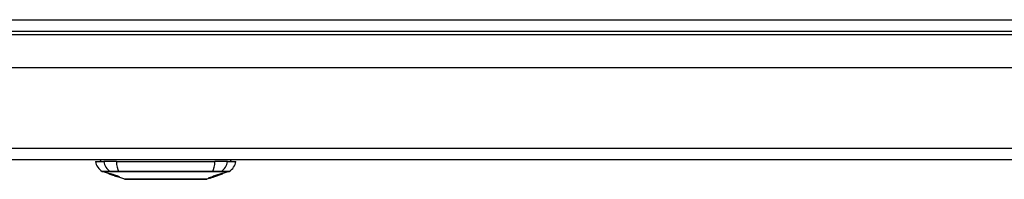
# Model space of a CAD drawing. Header units: inches. Extents: x 27 to 687, y 75 to 319.
# Tile 10 of 239: x 58.45 to 67.01, y 75.01 to 76.4. Entities that reach past the tile are written whole.
import ezdxf

# ---------------------------------------------------------------- set-up
doc = ezdxf.new("R2010")
doc.units = ezdxf.units.IN
doc.header["$MEASUREMENT"] = 0
doc.layers.add('Visible Edges(ANSI)', color=7, linetype='Continuous', lineweight=25)
doc.layers.add('Visible Tangent Edges(ANSI)', color=7, linetype='Continuous', lineweight=25)

msp = doc.modelspace()

# ---------------------------------------------------------------- linework, layer by layer
at = {"layer": 'Visible Edges(ANSI)'}
for p, q in [((26.8166, 76.3012), (92.6186, 76.3012)), ((67.6751, 75.9817), (51.7601, 75.9817)), ((92.5201, 75.1817), (26.9151, 75.1817)), ((59.1074, 75.166), (59.1801, 75.166)), ((59.2889, 75.166), (59.1801, 75.166)), ((59.2889, 75.166), (60.1463, 75.166)), ((60.2551, 75.166), (60.1463, 75.166)), ((60.2551, 75.166), (60.3278, 75.166)), ((59.2291, 75.0574), (59.1672, 75.079)), ((59.2291, 75.0574), (59.2369, 75.0547)), ((59.2295, 75.058), (59.2295, 75.0588)), ((59.2369, 75.0547), (59.2373, 75.0545)), ((59.2724, 75.0422), (59.2373, 75.0545)), ((59.2427, 75.0559), (59.2427, 75.0573)), ((59.25, 75.0517), (59.25, 75.0521)), ((60.1467, 75.0366), (60.213, 75.0598)), ((60.1838, 75.0555), (60.1838, 75.0513)), ((60.1873, 75.0525), (60.1873, 75.0566)), ((60.1923, 75.053), (60.1923, 75.0537)), ((60.2141, 75.0603), (60.213, 75.06)), ((60.213, 75.0598), (60.213, 75.06)), ((60.2136, 75.0614), (60.2136, 75.0651)), ((60.2679, 75.079), (60.2141, 75.0602)), ((60.2141, 75.0652), (60.2141, 75.0608)), ((60.2141, 75.0604), (60.2141, 75.0602)), ((59.2667, 75.0495), (59.2667, 75.0501)), ((59.2728, 75.0421), (59.2826, 75.0387)), ((59.3608, 75.0113), (59.2826, 75.0387)), ((59.2898, 75.0374), (59.2898, 75.0382)), ((59.3034, 75.0362), (59.3034, 75.0375)), ((60.0988, 75.0199), (60.0744, 75.0113)), ((60.0988, 75.0199), (60.0988, 75.0199)), ((60.1086, 75.0233), (60.1011, 75.0207)), ((60.1011, 75.0207), (60.1011, 75.0212)), ((60.1467, 75.0366), (60.1054, 75.0222)), ((60.1066, 75.0227), (60.1066, 75.0233)), ((60.1186, 75.0272), (60.1186, 75.0275)), ((60.1186, 75.0268), (60.1186, 75.0272)), ((60.1253, 75.0308), (60.1253, 75.0316)), ((60.1261, 75.0298), (60.1261, 75.0301)), ((60.1261, 75.0298), (60.1261, 75.0295)), ((60.1266, 75.032), (60.1266, 75.0378)), ((60.1294, 75.0329), (60.1294, 75.0386)), ((60.1381, 75.0338), (60.1381, 75.034)), ((60.1451, 75.0361), (60.1451, 75.0362)), ((60.1538, 75.0406), (60.1455, 75.0377)), ((60.1455, 75.0377), (60.1455, 75.0379)), ((60.148, 75.0372), (60.148, 75.0376)), ((60.1502, 75.0384), (60.1502, 75.0391)), ((60.1533, 75.046), (60.1533, 75.0409)), ((60.1571, 75.0422), (60.1571, 75.0471)), ((60.1722, 75.0458), (60.1722, 75.0464))]:
    msp.add_line(p, q, dxfattribs=at)
at = {"layer": 'Visible Edges(ANSI)', "flags": 128}
for points in [[(59.2394, 75.0541), (59.2382, 75.0545), (59.237, 75.0549), (59.2359, 75.0553), (59.2348, 75.0557), (59.2337, 75.0561), (59.2326, 75.0565), (59.2316, 75.0569), (59.2306, 75.0572), (59.2296, 75.0576), (59.2286, 75.0579), (59.2276, 75.0583), (59.2266, 75.0587), (59.2256, 75.059), (59.2247, 75.0594), (59.2239, 75.0597), (59.2232, 75.0599), (59.2226, 75.0602), (59.2221, 75.0604), (59.2216, 75.0606), (59.2211, 75.0608), (59.2207, 75.061), (59.2206, 75.0611), (59.2207, 75.0612), (59.221, 75.0611)], [(59.221, 75.0611), (59.2217, 75.061), (59.2228, 75.0607), (59.224, 75.0604), (59.2252, 75.0601), (59.2263, 75.0598), (59.2274, 75.0594), (59.2285, 75.0591), (59.2298, 75.0587), (59.2312, 75.0583), (59.2327, 75.0578), (59.2342, 75.0573), (59.2357, 75.0569), (59.2371, 75.0564), (59.2385, 75.056), (59.2397, 75.0555), (59.2409, 75.0552), (59.2421, 75.0548), (59.2433, 75.0544), (59.2445, 75.054), (59.2457, 75.0536), (59.2469, 75.0532), (59.2481, 75.0528), (59.2493, 75.0523), (59.2506, 75.0519)], [(59.2298, 75.058), (59.2297, 75.0581), (59.2295, 75.0581), (59.2295, 75.0581), (59.2295, 75.058), (59.2295, 75.058), (59.2296, 75.0579), (59.2298, 75.0578), (59.23, 75.0577), (59.2303, 75.0576), (59.2307, 75.0575), (59.2311, 75.0573), (59.2316, 75.0571), (59.2323, 75.0568), (59.233, 75.0566), (59.2337, 75.0563), (59.2344, 75.056), (59.2351, 75.0558), (59.2358, 75.0555), (59.2364, 75.0553), (59.2371, 75.0551), (59.2377, 75.0548), (59.2384, 75.0546), (59.2391, 75.0544), (59.2398, 75.0541)], [(59.25, 75.0517), (59.2488, 75.0522), (59.2475, 75.0526), (59.2462, 75.053), (59.2449, 75.0535), (59.2436, 75.0539), (59.2424, 75.0543), (59.2412, 75.0547), (59.24, 75.0551), (59.2389, 75.0554), (59.2378, 75.0558), (59.2368, 75.0561), (59.2358, 75.0564), (59.2349, 75.0567), (59.2341, 75.0569), (59.2334, 75.0571), (59.2328, 75.0573), (59.2322, 75.0574), (59.2317, 75.0576), (59.2313, 75.0577), (59.2309, 75.0578), (59.2306, 75.0579), (59.2303, 75.058), (59.23, 75.058), (59.2298, 75.058)], [(59.2492, 75.0527), (59.2465, 75.0537), (59.2439, 75.0546), (59.2416, 75.0554), (59.2399, 75.0561), (59.2387, 75.0565), (59.2377, 75.0569), (59.2368, 75.0573), (59.2361, 75.0576), (59.2354, 75.0579), (59.2349, 75.0582), (59.2345, 75.0584), (59.2342, 75.0585), (59.234, 75.0587), (59.2339, 75.0588), (59.2338, 75.0588), (59.2338, 75.0589), (59.2338, 75.059), (59.2339, 75.059), (59.234, 75.059), (59.2342, 75.059), (59.2344, 75.059), (59.2347, 75.059), (59.2349, 75.0589), (59.2353, 75.0589)], [(59.2353, 75.0589), (59.2361, 75.0588), (59.237, 75.0586), (59.2381, 75.0584), (59.2394, 75.0581), (59.2407, 75.0578), (59.242, 75.0575), (59.2434, 75.0571), (59.2449, 75.0567), (59.2464, 75.0563), (59.2481, 75.0559), (59.2499, 75.0553), (59.2516, 75.0548), (59.2534, 75.0543), (59.255, 75.0538), (59.2565, 75.0534), (59.2579, 75.0529), (59.2593, 75.0525), (59.2606, 75.0521), (59.2619, 75.0517), (59.2632, 75.0513), (59.2646, 75.0508), (59.2659, 75.0504), (59.2672, 75.05), (59.2685, 75.0495)], [(59.2592, 75.0474), (59.2585, 75.0476), (59.2577, 75.0479), (59.2569, 75.0481), (59.256, 75.0484), (59.2551, 75.0487), (59.2541, 75.049), (59.2531, 75.0494), (59.2521, 75.0497), (59.2511, 75.0501), (59.2501, 75.0504), (59.2492, 75.0507), (59.2483, 75.051), (59.2475, 75.0513), (59.2468, 75.0515), (59.2461, 75.0518), (59.2453, 75.052), (59.2446, 75.0523), (59.2438, 75.0525), (59.2431, 75.0528), (59.2423, 75.0531), (59.2416, 75.0533), (59.2409, 75.0536), (59.2401, 75.0538), (59.2394, 75.0541)], [(59.2398, 75.0541), (59.2405, 75.0539), (59.2412, 75.0536), (59.2419, 75.0534), (59.2426, 75.0531), (59.2433, 75.0529), (59.244, 75.0527), (59.2447, 75.0524), (59.2453, 75.0522), (59.2459, 75.052), (59.2464, 75.0518), (59.2469, 75.0517), (59.2474, 75.0515), (59.2478, 75.0514), (59.2482, 75.0513), (59.2486, 75.0511), (59.249, 75.051), (59.2493, 75.0509), (59.2497, 75.0508), (59.25, 75.0507), (59.2504, 75.0506), (59.2507, 75.0505), (59.251, 75.0504), (59.2513, 75.0503), (59.2515, 75.0502)], [(59.2439, 75.0559), (59.2435, 75.056), (59.2431, 75.056), (59.2428, 75.056), (59.2427, 75.056), (59.2427, 75.0559), (59.2428, 75.0558), (59.2429, 75.0557), (59.2431, 75.0556), (59.2434, 75.0554), (59.2437, 75.0553), (59.2441, 75.0551), (59.2446, 75.0549), (59.2451, 75.0547), (59.2457, 75.0545), (59.2463, 75.0542), (59.2468, 75.054), (59.2473, 75.0538), (59.2478, 75.0537), (59.2483, 75.0535), (59.2488, 75.0533), (59.2493, 75.0531), (59.2499, 75.0529), (59.2505, 75.0527), (59.251, 75.0525)], [(59.2667, 75.0495), (59.266, 75.0498), (59.2652, 75.05), (59.2645, 75.0502), (59.2638, 75.0505), (59.263, 75.0507), (59.2623, 75.0509), (59.2616, 75.0512), (59.2608, 75.0514), (59.2601, 75.0516), (59.2594, 75.0519), (59.2586, 75.0521), (59.2579, 75.0523), (59.2572, 75.0525), (59.2564, 75.0528), (59.2555, 75.0531), (59.2544, 75.0534), (59.2531, 75.0537), (59.2517, 75.0541), (59.2503, 75.0545), (59.2487, 75.0549), (59.2472, 75.0553), (59.2459, 75.0556), (59.2448, 75.0558), (59.2439, 75.0559)], [(59.2703, 75.046), (59.2694, 75.0462), (59.2685, 75.0465), (59.2675, 75.0468), (59.2665, 75.0471), (59.2655, 75.0474), (59.2644, 75.0477), (59.2633, 75.048), (59.2622, 75.0484), (59.2611, 75.0487), (59.2601, 75.049), (59.2592, 75.0493), (59.2583, 75.0496), (59.2574, 75.0499), (59.2567, 75.0502), (59.2559, 75.0504), (59.2552, 75.0507), (59.2544, 75.0509), (59.2537, 75.0512), (59.2529, 75.0514), (59.2522, 75.0517), (59.2514, 75.0519), (59.2507, 75.0522), (59.25, 75.0524), (59.2492, 75.0527)], [(59.2506, 75.0519), (59.2505, 75.0519), (59.2505, 75.0519), (59.2505, 75.0519), (59.2505, 75.0519), (59.2505, 75.0519), (59.2504, 75.0519), (59.2504, 75.0519), (59.2504, 75.0519), (59.2504, 75.0518), (59.2503, 75.0518), (59.2503, 75.0518), (59.2503, 75.0518), (59.2503, 75.0518), (59.2503, 75.0518), (59.2502, 75.0518), (59.2502, 75.0518), (59.2502, 75.0518), (59.2502, 75.0518), (59.2502, 75.0518), (59.2501, 75.0518), (59.2501, 75.0518), (59.2501, 75.0517), (59.2501, 75.0517), (59.25, 75.0517)], [(59.251, 75.0525), (59.2517, 75.0523), (59.2525, 75.052), (59.2532, 75.0518), (59.2539, 75.0515), (59.2547, 75.0513), (59.2554, 75.051), (59.2561, 75.0508), (59.2568, 75.0506), (59.2574, 75.0504), (59.258, 75.0502), (59.2585, 75.0501), (59.259, 75.0499), (59.2594, 75.0498), (59.2599, 75.0497), (59.2603, 75.0495), (59.2607, 75.0494), (59.2611, 75.0493), (59.2615, 75.0492), (59.2619, 75.0491), (59.2622, 75.049), (59.2626, 75.0489), (59.263, 75.0488), (59.2633, 75.0487), (59.2636, 75.0486)], [(60.1571, 75.0471), (60.1582, 75.0475), (60.1593, 75.0478), (60.1604, 75.0482), (60.1616, 75.0485), (60.1627, 75.0489), (60.1638, 75.0492), (60.1649, 75.0496), (60.166, 75.0499), (60.1671, 75.0503), (60.1682, 75.0506), (60.1694, 75.051), (60.1705, 75.0513), (60.1716, 75.0517), (60.1727, 75.052), (60.1738, 75.0524), (60.1749, 75.0527), (60.1761, 75.0531), (60.1772, 75.0534), (60.1783, 75.0538), (60.1794, 75.0541), (60.1805, 75.0545), (60.1816, 75.0548), (60.1827, 75.0552), (60.1838, 75.0555)], [(60.1688, 75.0451), (60.1706, 75.0458), (60.1723, 75.0464), (60.1741, 75.047), (60.1758, 75.0477), (60.1776, 75.0483), (60.1794, 75.049), (60.1812, 75.0496), (60.183, 75.0503), (60.1848, 75.051), (60.1867, 75.0516), (60.1885, 75.0523), (60.1904, 75.053), (60.1922, 75.0536), (60.1941, 75.0543), (60.196, 75.055), (60.1979, 75.0557), (60.1998, 75.0564), (60.2017, 75.0571), (60.2037, 75.0578), (60.2056, 75.0585), (60.2076, 75.0592), (60.2096, 75.06), (60.2116, 75.0607), (60.2136, 75.0614)], [(60.213, 75.0598), (60.2114, 75.0593), (60.2097, 75.0587), (60.208, 75.0581), (60.2063, 75.0575), (60.2046, 75.0569), (60.203, 75.0563), (60.2013, 75.0557), (60.1996, 75.0551), (60.1979, 75.0545), (60.1961, 75.054), (60.1944, 75.0534), (60.1927, 75.0528), (60.191, 75.0522), (60.1893, 75.0516), (60.1876, 75.051), (60.1859, 75.0504), (60.1842, 75.0498), (60.1825, 75.0493), (60.1807, 75.0487), (60.179, 75.0481), (60.1773, 75.0475), (60.1756, 75.0469), (60.1739, 75.0464), (60.1722, 75.0458)], [(60.1873, 75.0566), (60.1885, 75.057), (60.1896, 75.0574), (60.1907, 75.0577), (60.1918, 75.0581), (60.1929, 75.0584), (60.194, 75.0588), (60.1951, 75.0591), (60.1963, 75.0595), (60.1974, 75.0599), (60.1985, 75.0602), (60.1996, 75.0606), (60.2007, 75.0609), (60.2018, 75.0613), (60.203, 75.0616), (60.2041, 75.062), (60.2052, 75.0624), (60.2063, 75.0627), (60.2074, 75.0631), (60.2085, 75.0634), (60.2096, 75.0638), (60.2108, 75.0642), (60.2119, 75.0645), (60.213, 75.0649), (60.2141, 75.0652)], [(60.2136, 75.0614), (60.2125, 75.061), (60.2114, 75.0607), (60.2103, 75.0603), (60.2092, 75.0599), (60.2081, 75.0596), (60.207, 75.0592), (60.2059, 75.0588), (60.2048, 75.0584), (60.2038, 75.0581), (60.2027, 75.0577), (60.2016, 75.0573), (60.2005, 75.0569), (60.1994, 75.0566), (60.1983, 75.0562), (60.1972, 75.0558), (60.1961, 75.0554), (60.195, 75.0551), (60.1939, 75.0547), (60.1928, 75.0543), (60.1917, 75.054), (60.1906, 75.0536), (60.1895, 75.0532), (60.1884, 75.0528), (60.1873, 75.0525)], [(60.2141, 75.0608), (60.2132, 75.0605), (60.2124, 75.0602), (60.2115, 75.0599), (60.2106, 75.0596), (60.2097, 75.0592), (60.2088, 75.0589), (60.208, 75.0586), (60.2071, 75.0583), (60.2061, 75.058), (60.2052, 75.0576), (60.2043, 75.0573), (60.2034, 75.057), (60.2025, 75.0566), (60.2016, 75.0563), (60.2007, 75.056), (60.1997, 75.0556), (60.1988, 75.0553), (60.1979, 75.055), (60.197, 75.0546), (60.196, 75.0543), (60.1951, 75.054), (60.1942, 75.0536), (60.1933, 75.0533), (60.1923, 75.053)], [(60.1923, 75.053), (60.1932, 75.0533), (60.1941, 75.0536), (60.1951, 75.0539), (60.196, 75.0542), (60.1969, 75.0545), (60.1978, 75.0548), (60.1987, 75.0551), (60.1996, 75.0554), (60.2005, 75.0557), (60.2014, 75.0561), (60.2023, 75.0564), (60.2032, 75.0567), (60.2041, 75.057), (60.205, 75.0573), (60.2059, 75.0576), (60.2069, 75.0579), (60.2078, 75.0582), (60.2087, 75.0585), (60.2096, 75.0588), (60.2105, 75.0591), (60.2114, 75.0595), (60.2123, 75.0598), (60.2132, 75.0601), (60.2141, 75.0604)], [(59.2515, 75.0502), (59.2519, 75.0501), (59.2523, 75.05), (59.2527, 75.0499), (59.2531, 75.0498), (59.2535, 75.0496), (59.254, 75.0495), (59.2545, 75.0494), (59.255, 75.0492), (59.2555, 75.0491), (59.256, 75.049), (59.2565, 75.0488), (59.257, 75.0487), (59.2576, 75.0485), (59.2581, 75.0484), (59.2586, 75.0482), (59.2592, 75.0481), (59.2597, 75.048), (59.2602, 75.0478), (59.2608, 75.0477), (59.2613, 75.0475), (59.2619, 75.0474), (59.2625, 75.0472), (59.2631, 75.047), (59.2637, 75.0468)], [(59.2737, 75.0433), (59.273, 75.0435), (59.2723, 75.0437), (59.2717, 75.0439), (59.271, 75.0441), (59.2703, 75.0443), (59.2697, 75.0445), (59.2691, 75.0446), (59.2685, 75.0448), (59.268, 75.0449), (59.2675, 75.0451), (59.267, 75.0452), (59.2666, 75.0453), (59.2661, 75.0454), (59.2656, 75.0455), (59.2651, 75.0457), (59.2646, 75.0458), (59.2641, 75.046), (59.2635, 75.0461), (59.2628, 75.0463), (59.2621, 75.0465), (59.2614, 75.0467), (59.2607, 75.0469), (59.26, 75.0472), (59.2592, 75.0474)], [(59.2636, 75.0486), (59.2641, 75.0485), (59.2646, 75.0484), (59.2651, 75.0482), (59.2656, 75.0481), (59.2662, 75.048), (59.2668, 75.0478), (59.2674, 75.0477), (59.2681, 75.0475), (59.2688, 75.0474), (59.2694, 75.0472), (59.2701, 75.0471), (59.2708, 75.0469), (59.2715, 75.0467), (59.2722, 75.0466), (59.273, 75.0464), (59.2736, 75.0463), (59.2743, 75.0461), (59.275, 75.046), (59.2757, 75.0458), (59.2765, 75.0456), (59.2772, 75.0455), (59.2779, 75.0453), (59.2787, 75.0451), (59.2794, 75.0449)], [(59.2637, 75.0468), (59.2645, 75.0466), (59.2652, 75.0464), (59.266, 75.0462), (59.2668, 75.0459), (59.2677, 75.0457), (59.2686, 75.0454), (59.2696, 75.0451), (59.2705, 75.0448), (59.2714, 75.0445), (59.2722, 75.0442), (59.273, 75.044), (59.2737, 75.0438), (59.2744, 75.0436), (59.275, 75.0433), (59.2756, 75.0431), (59.2763, 75.0429), (59.2769, 75.0427), (59.2775, 75.0425), (59.2782, 75.0423), (59.2788, 75.0421), (59.2794, 75.0419), (59.2801, 75.0417), (59.2807, 75.0414), (59.2814, 75.0412)], [(59.2685, 75.0495), (59.2684, 75.0495), (59.2683, 75.0495), (59.2683, 75.0495), (59.2682, 75.0495), (59.2681, 75.0495), (59.268, 75.0495), (59.268, 75.0495), (59.2679, 75.0495), (59.2678, 75.0495), (59.2677, 75.0495), (59.2677, 75.0495), (59.2676, 75.0495), (59.2675, 75.0495), (59.2674, 75.0495), (59.2674, 75.0495), (59.2673, 75.0495), (59.2672, 75.0495), (59.2671, 75.0495), (59.2671, 75.0495), (59.267, 75.0495), (59.2669, 75.0495), (59.2668, 75.0495), (59.2668, 75.0495), (59.2667, 75.0495)], [(59.2888, 75.0416), (59.288, 75.0418), (59.2873, 75.042), (59.2865, 75.0422), (59.2856, 75.0424), (59.2848, 75.0426), (59.284, 75.0428), (59.2832, 75.043), (59.2825, 75.0431), (59.2818, 75.0433), (59.2811, 75.0434), (59.2805, 75.0436), (59.2798, 75.0437), (59.2792, 75.0438), (59.2786, 75.044), (59.2779, 75.0441), (59.2772, 75.0443), (59.2765, 75.0444), (59.2757, 75.0446), (59.2749, 75.0448), (59.274, 75.045), (59.2731, 75.0453), (59.2721, 75.0455), (59.2712, 75.0457), (59.2703, 75.046)], [(59.2982, 75.0343), (59.2979, 75.0343), (59.2976, 75.0344), (59.2973, 75.0345), (59.2969, 75.0345), (59.2965, 75.0346), (59.296, 75.0348), (59.2954, 75.0349), (59.2948, 75.0351), (59.2941, 75.0353), (59.2933, 75.0355), (59.2923, 75.0358), (59.2911, 75.0362), (59.2897, 75.0367), (59.288, 75.0372), (59.2863, 75.0378), (59.2846, 75.0384), (59.2829, 75.0389), (59.2813, 75.0395), (59.2798, 75.04), (59.2783, 75.0405), (59.2767, 75.0411), (59.2752, 75.0416), (59.2736, 75.0421), (59.272, 75.0427)], [(59.272, 75.0427), (59.2721, 75.0427), (59.2721, 75.0427), (59.2721, 75.0427), (59.2721, 75.0427), (59.2722, 75.0427), (59.2722, 75.0427), (59.2722, 75.0427), (59.2722, 75.0427), (59.2723, 75.0427), (59.2723, 75.0427), (59.2723, 75.0427), (59.2723, 75.0427), (59.2724, 75.0427), (59.2724, 75.0427), (59.2724, 75.0427), (59.2724, 75.0427), (59.2725, 75.0427), (59.2725, 75.0427), (59.2725, 75.0427), (59.2725, 75.0427), (59.2726, 75.0427), (59.2726, 75.0427), (59.2726, 75.0427), (59.2726, 75.0427)], [(59.2724, 75.0422), (59.2724, 75.0422), (59.2724, 75.0422), (59.2724, 75.0422), (59.2725, 75.0422), (59.2725, 75.0422), (59.2725, 75.0422), (59.2725, 75.0422), (59.2725, 75.0422), (59.2726, 75.0422), (59.2726, 75.0422), (59.2726, 75.0422), (59.2726, 75.0422), (59.2726, 75.0422), (59.2726, 75.0422), (59.2727, 75.0422), (59.2727, 75.0422), (59.2727, 75.0421), (59.2727, 75.0421), (59.2727, 75.0421), (59.2727, 75.0421), (59.2728, 75.0421), (59.2728, 75.0421), (59.2728, 75.0421), (59.2728, 75.0421)], [(59.2726, 75.0427), (59.2743, 75.0421), (59.2759, 75.0415), (59.2775, 75.041), (59.2791, 75.0405), (59.2806, 75.0399), (59.2821, 75.0395), (59.2833, 75.039), (59.2843, 75.0387), (59.285, 75.0385), (59.2856, 75.0383), (59.286, 75.0382), (59.2865, 75.0381), (59.2869, 75.0379), (59.2872, 75.0378), (59.2876, 75.0377), (59.2879, 75.0377), (59.2882, 75.0376), (59.2884, 75.0375), (59.2886, 75.0375), (59.2888, 75.0374), (59.289, 75.0374), (59.2892, 75.0374), (59.2893, 75.0373), (59.2895, 75.0373)], [(59.2807, 75.041), (59.2804, 75.0411), (59.2801, 75.0412), (59.2798, 75.0413), (59.2795, 75.0414), (59.2792, 75.0416), (59.2788, 75.0417), (59.2785, 75.0418), (59.2782, 75.0419), (59.2779, 75.042), (59.2776, 75.0421), (59.2773, 75.0422), (59.277, 75.0423), (59.2767, 75.0424), (59.2764, 75.0425), (59.2761, 75.0426), (59.2758, 75.0427), (59.2755, 75.0428), (59.2752, 75.0428), (59.275, 75.0429), (59.2747, 75.043), (59.2744, 75.0431), (59.2742, 75.0432), (59.2739, 75.0433), (59.2737, 75.0433)], [(59.2794, 75.0449), (59.2802, 75.0447), (59.2811, 75.0445), (59.282, 75.0443), (59.2829, 75.044), (59.2839, 75.0437), (59.2849, 75.0435), (59.286, 75.0432), (59.287, 75.0429), (59.2879, 75.0426), (59.2888, 75.0424), (59.2896, 75.0421), (59.2903, 75.0419), (59.291, 75.0417), (59.2917, 75.0415), (59.2923, 75.0413), (59.2929, 75.0411), (59.2936, 75.0409), (59.2942, 75.0407), (59.2949, 75.0405), (59.2955, 75.0403), (59.2961, 75.0401), (59.2967, 75.0399), (59.2974, 75.0396), (59.298, 75.0394)], [(59.2895, 75.0373), (59.2895, 75.0373), (59.2896, 75.0373), (59.2897, 75.0373), (59.2897, 75.0373), (59.2898, 75.0373), (59.2898, 75.0373), (59.2898, 75.0374), (59.2898, 75.0374), (59.2898, 75.0374), (59.2898, 75.0374), (59.2898, 75.0375), (59.2897, 75.0375), (59.2896, 75.0376), (59.2895, 75.0376), (59.2894, 75.0377), (59.2892, 75.0378), (59.289, 75.0379), (59.2888, 75.038), (59.2883, 75.0382), (59.2874, 75.0386), (59.2861, 75.0391), (59.2845, 75.0397), (59.2827, 75.0403), (59.2807, 75.041)], [(59.3106, 75.0332), (59.3101, 75.0332), (59.3096, 75.0333), (59.309, 75.0334), (59.3083, 75.0335), (59.3076, 75.0337), (59.3068, 75.0338), (59.306, 75.034), (59.3051, 75.0342), (59.3041, 75.0345), (59.3029, 75.0348), (59.3016, 75.0351), (59.3001, 75.0355), (59.2984, 75.036), (59.2966, 75.0366), (59.2949, 75.0371), (59.2932, 75.0376), (59.2916, 75.0382), (59.2901, 75.0387), (59.2886, 75.0391), (59.2871, 75.0396), (59.2856, 75.0401), (59.2842, 75.0406), (59.2827, 75.0411), (59.2813, 75.0416)], [(59.2813, 75.0416), (59.2813, 75.0416), (59.2814, 75.0416), (59.2815, 75.0416), (59.2816, 75.0416), (59.2817, 75.0416), (59.2817, 75.0416), (59.2818, 75.0416), (59.2819, 75.0416), (59.282, 75.0416), (59.2821, 75.0415), (59.2821, 75.0415), (59.2822, 75.0415), (59.2823, 75.0415), (59.2824, 75.0415), (59.2825, 75.0415), (59.2825, 75.0415), (59.2826, 75.0415), (59.2827, 75.0415), (59.2828, 75.0415), (59.2829, 75.0415), (59.2829, 75.0415), (59.283, 75.0415), (59.2831, 75.0415), (59.2832, 75.0415)], [(59.2814, 75.0412), (59.2867, 75.0393), (59.2913, 75.0376), (59.2939, 75.0366), (59.295, 75.0362), (59.2958, 75.0359), (59.2964, 75.0356), (59.2969, 75.0354), (59.2973, 75.0352), (59.2976, 75.0351), (59.2978, 75.035), (59.298, 75.0349), (59.2981, 75.0348), (59.2983, 75.0347), (59.2984, 75.0346), (59.2985, 75.0345), (59.2985, 75.0345), (59.2986, 75.0344), (59.2986, 75.0344), (59.2986, 75.0343), (59.2985, 75.0343), (59.2985, 75.0343), (59.2984, 75.0343), (59.2983, 75.0343), (59.2982, 75.0343)], [(59.2832, 75.0415), (59.2845, 75.041), (59.2858, 75.0406), (59.2871, 75.0401), (59.2884, 75.0397), (59.2897, 75.0393), (59.291, 75.0389), (59.2923, 75.0385), (59.2935, 75.0381), (59.2946, 75.0378), (59.2956, 75.0375), (59.2964, 75.0373), (59.2971, 75.0371), (59.2977, 75.0369), (59.2983, 75.0368), (59.2988, 75.0367), (59.2993, 75.0366), (59.2997, 75.0365), (59.3001, 75.0364), (59.3005, 75.0363), (59.3009, 75.0362), (59.3012, 75.0362), (59.3015, 75.0361), (59.3018, 75.0361), (59.3021, 75.0361)], [(59.296, 75.0394), (59.2957, 75.0395), (59.2954, 75.0396), (59.2951, 75.0397), (59.2948, 75.0398), (59.2945, 75.0399), (59.2942, 75.04), (59.2939, 75.0401), (59.2936, 75.0402), (59.2932, 75.0403), (59.2929, 75.0404), (59.2926, 75.0405), (59.2923, 75.0406), (59.292, 75.0407), (59.2917, 75.0408), (59.2914, 75.0409), (59.2911, 75.041), (59.2908, 75.041), (59.2905, 75.0411), (59.2902, 75.0412), (59.2899, 75.0413), (59.2896, 75.0414), (59.2893, 75.0415), (59.2891, 75.0415), (59.2888, 75.0416)], [(59.3021, 75.0361), (59.3023, 75.0361), (59.3025, 75.0361), (59.3026, 75.036), (59.3028, 75.036), (59.3029, 75.036), (59.3031, 75.036), (59.3032, 75.0361), (59.3033, 75.0361), (59.3034, 75.0361), (59.3034, 75.0361), (59.3034, 75.0362), (59.3034, 75.0362), (59.3034, 75.0363), (59.3034, 75.0364), (59.3033, 75.0365), (59.3031, 75.0366), (59.3028, 75.0368), (59.3023, 75.037), (59.3016, 75.0373), (59.3007, 75.0377), (59.2998, 75.038), (59.2986, 75.0385), (59.2974, 75.0389), (59.296, 75.0394)], [(59.298, 75.0394), (59.3008, 75.0385), (59.3034, 75.0375), (59.3056, 75.0367), (59.3071, 75.0362), (59.3081, 75.0357), (59.309, 75.0354), (59.3097, 75.035), (59.3104, 75.0347), (59.3109, 75.0344), (59.3113, 75.0342), (59.3117, 75.034), (59.3119, 75.0338), (59.312, 75.0337), (59.3121, 75.0335), (59.3121, 75.0334), (59.3121, 75.0334), (59.3121, 75.0333), (59.312, 75.0332), (59.3118, 75.0332), (59.3116, 75.0332), (59.3114, 75.0332), (59.3112, 75.0332), (59.3109, 75.0332), (59.3106, 75.0332)], [(59.3624, 75.011), (59.3628, 75.011), (59.3641, 75.011), (59.3662, 75.011), (59.3692, 75.011), (59.373, 75.011), (59.3777, 75.011), (59.3831, 75.011), (59.3894, 75.011), (59.3965, 75.0109), (59.4044, 75.0109), (59.4129, 75.0109), (59.4222, 75.0109), (59.4322, 75.0109), (59.4429, 75.0109), (59.4543, 75.0109), (59.4662, 75.0108), (59.4788, 75.0109), (59.492, 75.0109), (59.5057, 75.0109), (59.5199, 75.0109), (59.5345, 75.0109), (59.5497, 75.0109), (59.5653, 75.0109), (59.5813, 75.011), (59.5976, 75.011), (59.6143, 75.011), (59.6311, 75.011), (59.6481, 75.011), (59.6652, 75.011), (59.6825, 75.011), (59.6999, 75.011), (59.7174, 75.011), (59.735, 75.011), (59.7524, 75.011), (59.7698, 75.011), (59.7869, 75.011), (59.8039, 75.011), (59.8207, 75.011), (59.8373, 75.011), (59.8536, 75.011), (59.8696, 75.0109), (59.8853, 75.0109), (59.9005, 75.0109), (59.9152, 75.0109), (59.9294, 75.0109), (59.9431, 75.0109), (59.9563, 75.0109), (59.9689, 75.0108), (59.9809, 75.0109), (59.9922, 75.0109), (60.0029, 75.0109), (60.0129, 75.0109), (60.0222, 75.0109), (60.0308, 75.0109), (60.0387, 75.0109), (60.0457, 75.011), (60.052, 75.011), (60.0575, 75.011), (60.0622, 75.011), (60.066, 75.011), (60.0689, 75.011), (60.0711, 75.011), (60.0724, 75.011), (60.0728, 75.011)], [(60.0868, 75.0204), (60.0885, 75.0209), (60.0902, 75.0213), (60.0918, 75.0218), (60.0935, 75.0223), (60.0952, 75.0227), (60.0968, 75.0232), (60.0985, 75.0237), (60.1001, 75.0242), (60.1018, 75.0246), (60.1035, 75.0251), (60.1051, 75.0256), (60.1068, 75.0261), (60.1084, 75.0266), (60.1101, 75.0271), (60.1118, 75.0275), (60.1134, 75.028), (60.1151, 75.0285), (60.1167, 75.029), (60.1184, 75.0295), (60.12, 75.03), (60.1217, 75.0305), (60.1233, 75.031), (60.125, 75.0315), (60.1266, 75.032)], [(60.1253, 75.0308), (60.1238, 75.0303), (60.1222, 75.0299), (60.1206, 75.0294), (60.119, 75.029), (60.1174, 75.0285), (60.1158, 75.028), (60.1142, 75.0276), (60.1126, 75.0271), (60.111, 75.0267), (60.1094, 75.0262), (60.1078, 75.0258), (60.1062, 75.0254), (60.1046, 75.0249), (60.103, 75.0245), (60.1013, 75.0241), (60.0997, 75.0237), (60.0981, 75.0232), (60.0965, 75.0228), (60.0949, 75.0224), (60.0933, 75.022), (60.0917, 75.0216), (60.0901, 75.0212), (60.0885, 75.0208), (60.0868, 75.0204)], [(60.0988, 75.0199), (60.0991, 75.02), (60.0994, 75.0201), (60.0997, 75.0202), (60.0999, 75.0203), (60.1002, 75.0204), (60.1005, 75.0204), (60.1007, 75.0205), (60.101, 75.0206), (60.1013, 75.0207), (60.1016, 75.0208), (60.1018, 75.0209), (60.1021, 75.021), (60.1024, 75.0211), (60.1026, 75.0212), (60.1029, 75.0213), (60.1032, 75.0214), (60.1035, 75.0215), (60.1037, 75.0216), (60.104, 75.0217), (60.1043, 75.0218), (60.1045, 75.0219), (60.1048, 75.022), (60.1051, 75.0221), (60.1054, 75.0222)], [(60.1011, 75.0207), (60.1008, 75.0206), (60.1006, 75.0205), (60.1003, 75.0205), (60.1001, 75.0204), (60.0999, 75.0203), (60.0997, 75.0203), (60.0995, 75.0202), (60.0994, 75.0202), (60.0992, 75.0201), (60.0991, 75.0201), (60.099, 75.0201), (60.0989, 75.0201), (60.0989, 75.0201), (60.0988, 75.0201), (60.0988, 75.0201), (60.0988, 75.0201), (60.0988, 75.0201), (60.0988, 75.0202), (60.0989, 75.0202), (60.0989, 75.0202), (60.099, 75.0203), (60.0991, 75.0203), (60.0992, 75.0204), (60.0993, 75.0205)], [(60.0993, 75.0205), (60.0995, 75.0206), (60.0998, 75.0207), (60.1001, 75.0208), (60.1005, 75.021), (60.1009, 75.0211), (60.1014, 75.0213), (60.102, 75.0216), (60.1025, 75.0218), (60.1032, 75.022), (60.1039, 75.0223), (60.1046, 75.0226), (60.1054, 75.0229), (60.1062, 75.0232), (60.107, 75.0235), (60.1079, 75.0238), (60.1088, 75.0241), (60.1097, 75.0245), (60.1107, 75.0248), (60.1117, 75.0251), (60.1126, 75.0255), (60.1136, 75.0258), (60.1146, 75.0262), (60.1156, 75.0265), (60.1166, 75.0268)], [(60.1091, 75.0238), (60.1087, 75.0237), (60.1084, 75.0235), (60.1081, 75.0234), (60.1078, 75.0233), (60.1076, 75.0232), (60.1073, 75.0231), (60.1071, 75.023), (60.107, 75.0229), (60.1069, 75.0229), (60.1068, 75.0228), (60.1067, 75.0228), (60.1066, 75.0228), (60.1066, 75.0227), (60.1067, 75.0227), (60.1067, 75.0227), (60.1068, 75.0228), (60.1069, 75.0228), (60.1071, 75.0228), (60.1073, 75.0229), (60.1075, 75.023), (60.1077, 75.023), (60.108, 75.0231), (60.1083, 75.0232), (60.1086, 75.0233)], [(60.1186, 75.0272), (60.1181, 75.0271), (60.1177, 75.0269), (60.1172, 75.0267), (60.1168, 75.0266), (60.1163, 75.0264), (60.1158, 75.0263), (60.1154, 75.0261), (60.1149, 75.0259), (60.1144, 75.0258), (60.114, 75.0256), (60.1135, 75.0255), (60.1131, 75.0253), (60.1127, 75.0251), (60.1123, 75.025), (60.1119, 75.0249), (60.1115, 75.0247), (60.1111, 75.0246), (60.1108, 75.0244), (60.1104, 75.0243), (60.1101, 75.0242), (60.1098, 75.0241), (60.1096, 75.024), (60.1093, 75.0239), (60.1091, 75.0238)], [(60.1502, 75.0384), (60.1487, 75.0379), (60.1472, 75.0374), (60.1457, 75.0369), (60.1442, 75.0364), (60.1426, 75.0359), (60.1411, 75.0354), (60.1396, 75.0349), (60.1381, 75.0344), (60.1365, 75.0339), (60.135, 75.0334), (60.1335, 75.033), (60.1319, 75.0325), (60.1304, 75.032), (60.1289, 75.0315), (60.1273, 75.031), (60.1258, 75.0305), (60.1243, 75.03), (60.1227, 75.0296), (60.1212, 75.0291), (60.1197, 75.0286), (60.1181, 75.0281), (60.1166, 75.0277), (60.115, 75.0272), (60.1135, 75.0267)], [(60.1135, 75.0267), (60.114, 75.0269), (60.1145, 75.0271), (60.115, 75.0272), (60.1155, 75.0274), (60.116, 75.0276), (60.1165, 75.0278), (60.117, 75.0279), (60.1175, 75.0281), (60.118, 75.0283), (60.1184, 75.0284), (60.1189, 75.0286), (60.1194, 75.0288), (60.1199, 75.0289), (60.1204, 75.0291), (60.1209, 75.0293), (60.1214, 75.0295), (60.1219, 75.0296), (60.1224, 75.0298), (60.1229, 75.03), (60.1234, 75.0301), (60.1239, 75.0303), (60.1244, 75.0305), (60.1249, 75.0306), (60.1253, 75.0308)], [(60.1166, 75.0268), (60.1176, 75.0272), (60.1186, 75.0275), (60.1196, 75.0279), (60.1206, 75.0282), (60.1216, 75.0286), (60.1226, 75.0289), (60.1236, 75.0292), (60.1245, 75.0295), (60.1255, 75.0299), (60.1265, 75.0302), (60.1274, 75.0305), (60.1283, 75.0308), (60.1293, 75.0311), (60.1302, 75.0314), (60.1311, 75.0317), (60.132, 75.032), (60.1328, 75.0323), (60.1337, 75.0326), (60.1345, 75.0329), (60.1353, 75.0331), (60.1361, 75.0334), (60.1369, 75.0336), (60.1377, 75.0339), (60.1384, 75.0341)], [(60.1376, 75.0334), (60.1368, 75.0332), (60.1361, 75.0329), (60.1353, 75.0326), (60.1345, 75.0324), (60.1337, 75.0321), (60.1329, 75.0318), (60.1321, 75.0315), (60.1313, 75.0312), (60.1305, 75.031), (60.1297, 75.0307), (60.1289, 75.0304), (60.1281, 75.0301), (60.1273, 75.0298), (60.1265, 75.0295), (60.1257, 75.0293), (60.1248, 75.029), (60.124, 75.0287), (60.1232, 75.0284), (60.1225, 75.0281), (60.1217, 75.0279), (60.1209, 75.0276), (60.1201, 75.0273), (60.1193, 75.0271), (60.1186, 75.0268)], [(60.1376, 75.0336), (60.1374, 75.0335), (60.1371, 75.0335), (60.1368, 75.0334), (60.1365, 75.0333), (60.1361, 75.0332), (60.1358, 75.033), (60.1354, 75.0329), (60.135, 75.0328), (60.1345, 75.0326), (60.1341, 75.0325), (60.1336, 75.0323), (60.1331, 75.0322), (60.1326, 75.032), (60.132, 75.0318), (60.1315, 75.0316), (60.1309, 75.0314), (60.1303, 75.0312), (60.1298, 75.031), (60.1292, 75.0308), (60.1286, 75.0306), (60.128, 75.0304), (60.1273, 75.0302), (60.1267, 75.03), (60.1261, 75.0298)], [(60.1261, 75.0295), (60.1265, 75.0296), (60.1269, 75.0298), (60.1274, 75.0299), (60.1278, 75.0301), (60.1282, 75.0302), (60.1287, 75.0304), (60.1292, 75.0305), (60.1296, 75.0307), (60.1301, 75.0309), (60.1305, 75.031), (60.131, 75.0312), (60.1314, 75.0313), (60.1319, 75.0315), (60.1323, 75.0316), (60.1327, 75.0318), (60.1332, 75.0319), (60.1336, 75.0321), (60.134, 75.0322), (60.1344, 75.0324), (60.1348, 75.0325), (60.1351, 75.0326), (60.1355, 75.0328), (60.1358, 75.0329), (60.1361, 75.033)], [(60.1266, 75.0378), (60.1277, 75.0381), (60.1288, 75.0384), (60.1299, 75.0388), (60.1311, 75.0391), (60.1322, 75.0394), (60.1333, 75.0398), (60.1344, 75.0401), (60.1355, 75.0405), (60.1366, 75.0408), (60.1377, 75.0411), (60.1389, 75.0415), (60.14, 75.0418), (60.1411, 75.0422), (60.1422, 75.0425), (60.1433, 75.0429), (60.1444, 75.0432), (60.1456, 75.0435), (60.1467, 75.0439), (60.1478, 75.0442), (60.1489, 75.0446), (60.15, 75.0449), (60.1511, 75.0453), (60.1522, 75.0456), (60.1533, 75.046)], [(60.1533, 75.0409), (60.1523, 75.0406), (60.1513, 75.0403), (60.1504, 75.0399), (60.1494, 75.0396), (60.1484, 75.0392), (60.1474, 75.0389), (60.1464, 75.0386), (60.1454, 75.0382), (60.1444, 75.0379), (60.1434, 75.0376), (60.1424, 75.0372), (60.1414, 75.0369), (60.1404, 75.0366), (60.1394, 75.0362), (60.1384, 75.0359), (60.1374, 75.0355), (60.1364, 75.0352), (60.1354, 75.0349), (60.1344, 75.0345), (60.1334, 75.0342), (60.1324, 75.0339), (60.1314, 75.0335), (60.1304, 75.0332), (60.1294, 75.0329)], [(60.1294, 75.0329), (60.1304, 75.0332), (60.1314, 75.0335), (60.1324, 75.0338), (60.1334, 75.0341), (60.1345, 75.0344), (60.1355, 75.0348), (60.1365, 75.0351), (60.1375, 75.0354), (60.1386, 75.0357), (60.1396, 75.036), (60.1406, 75.0364), (60.1416, 75.0367), (60.1426, 75.037), (60.1437, 75.0373), (60.1447, 75.0377), (60.1457, 75.038), (60.1467, 75.0383), (60.1477, 75.0386), (60.1488, 75.0389), (60.1498, 75.0393), (60.1508, 75.0396), (60.1518, 75.0399), (60.1528, 75.0402), (60.1538, 75.0406)], [(60.1361, 75.033), (60.1363, 75.0331), (60.1365, 75.0331), (60.1368, 75.0332), (60.1369, 75.0333), (60.1371, 75.0334), (60.1373, 75.0334), (60.1374, 75.0335), (60.1376, 75.0335), (60.1377, 75.0336), (60.1378, 75.0336), (60.1379, 75.0337), (60.138, 75.0337), (60.138, 75.0337), (60.1381, 75.0337), (60.1381, 75.0337), (60.1381, 75.0338), (60.1381, 75.0338), (60.1381, 75.0338), (60.138, 75.0337), (60.138, 75.0337), (60.1379, 75.0337), (60.1378, 75.0337), (60.1377, 75.0337), (60.1376, 75.0336)], [(60.1451, 75.0361), (60.145, 75.0361), (60.1449, 75.0361), (60.1448, 75.036), (60.1447, 75.036), (60.1445, 75.0359), (60.1443, 75.0358), (60.1441, 75.0358), (60.1439, 75.0357), (60.1436, 75.0356), (60.1433, 75.0355), (60.143, 75.0354), (60.1427, 75.0353), (60.1424, 75.0351), (60.142, 75.035), (60.1417, 75.0349), (60.1413, 75.0347), (60.1408, 75.0346), (60.1404, 75.0344), (60.14, 75.0343), (60.1395, 75.0341), (60.1391, 75.034), (60.1386, 75.0338), (60.1381, 75.0336), (60.1376, 75.0334)], [(60.1384, 75.0341), (60.1391, 75.0343), (60.1397, 75.0345), (60.1403, 75.0347), (60.1409, 75.0349), (60.1414, 75.0351), (60.1419, 75.0352), (60.1424, 75.0354), (60.1428, 75.0355), (60.1433, 75.0357), (60.1436, 75.0358), (60.144, 75.0359), (60.1443, 75.036), (60.1446, 75.0361), (60.1448, 75.0361), (60.145, 75.0362), (60.1452, 75.0362), (60.1453, 75.0363), (60.1454, 75.0363), (60.1454, 75.0363), (60.1454, 75.0363), (60.1454, 75.0363), (60.1453, 75.0362), (60.1452, 75.0362), (60.1451, 75.0361)], [(60.1406, 75.0349), (60.141, 75.0351), (60.1414, 75.0352), (60.1418, 75.0354), (60.1422, 75.0355), (60.1426, 75.0356), (60.143, 75.0358), (60.1434, 75.0359), (60.1438, 75.0361), (60.1442, 75.0362), (60.1446, 75.0364), (60.145, 75.0365), (60.1454, 75.0367), (60.1458, 75.0368), (60.1462, 75.037), (60.1466, 75.0371), (60.147, 75.0372), (60.1474, 75.0374), (60.1478, 75.0375), (60.1482, 75.0377), (60.1486, 75.0378), (60.149, 75.038), (60.1494, 75.0381), (60.1498, 75.0382), (60.1502, 75.0384)], [(60.1473, 75.0369), (60.1476, 75.037), (60.1478, 75.0371), (60.1479, 75.0371), (60.148, 75.0372), (60.148, 75.0372), (60.148, 75.0372), (60.148, 75.0372), (60.1479, 75.0372), (60.1478, 75.0371), (60.1476, 75.0371), (60.1473, 75.037), (60.1471, 75.0369), (60.1467, 75.0369), (60.1464, 75.0367), (60.146, 75.0366), (60.1455, 75.0365), (60.145, 75.0363), (60.1445, 75.0362), (60.144, 75.036), (60.1433, 75.0358), (60.1427, 75.0356), (60.142, 75.0354), (60.1413, 75.0352), (60.1406, 75.0349)], [(60.1455, 75.0377), (60.1464, 75.038), (60.1474, 75.0383), (60.1484, 75.0386), (60.1494, 75.0389), (60.1503, 75.0392), (60.1513, 75.0395), (60.1523, 75.0398), (60.1533, 75.0401), (60.1542, 75.0404), (60.1552, 75.0407), (60.1562, 75.041), (60.1572, 75.0414), (60.1581, 75.0417), (60.1591, 75.042), (60.1601, 75.0423), (60.1611, 75.0426), (60.162, 75.0429), (60.163, 75.0432), (60.164, 75.0436), (60.165, 75.0439), (60.1659, 75.0442), (60.1669, 75.0445), (60.1679, 75.0448), (60.1688, 75.0451)], [(60.1722, 75.0458), (60.1712, 75.0454), (60.1702, 75.045), (60.1692, 75.0447), (60.1681, 75.0443), (60.1671, 75.0439), (60.1661, 75.0436), (60.165, 75.0432), (60.164, 75.0428), (60.163, 75.0425), (60.1619, 75.0421), (60.1609, 75.0417), (60.1598, 75.0413), (60.1588, 75.041), (60.1578, 75.0406), (60.1567, 75.0402), (60.1557, 75.0399), (60.1546, 75.0395), (60.1536, 75.0391), (60.1525, 75.0387), (60.1515, 75.0384), (60.1505, 75.038), (60.1494, 75.0376), (60.1484, 75.0373), (60.1473, 75.0369)], [(60.1838, 75.0513), (60.1827, 75.0509), (60.1816, 75.0505), (60.1805, 75.0501), (60.1794, 75.0498), (60.1783, 75.0494), (60.1772, 75.049), (60.1761, 75.0486), (60.1749, 75.0482), (60.1738, 75.0479), (60.1727, 75.0475), (60.1716, 75.0471), (60.1705, 75.0467), (60.1694, 75.0464), (60.1682, 75.046), (60.1671, 75.0456), (60.166, 75.0452), (60.1649, 75.0448), (60.1638, 75.0445), (60.1627, 75.0441), (60.1616, 75.0437), (60.1604, 75.0433), (60.1593, 75.043), (60.1582, 75.0426), (60.1571, 75.0422)]]:
    msp.add_lwpolyline(points, dxfattribs=at)
at = {"layer": 'Visible Edges(ANSI)'}
for centre, radius, start, end in [((59.2243, 75.1823), 0.1181, 187.9413, 240.18311), ((59.1861, 75.1581), 0.0394, 143.1301, 168.46304), ((60.2108, 75.1823), 0.1181, 299.81689, 352.0587), ((60.2491, 75.1581), 0.0394, 11.53696, 36.8699), ((59.1705, 75.0883), 0.00984, 240.18311, 250.70995), ((60.2647, 75.0883), 0.00984, 289.29005, 299.81689), ((59.3624, 75.016), 0.00492, 250.70995, 269.82686), ((60.0728, 75.016), 0.00492, 270.17314, 289.29005)]:
    msp.add_arc(centre, radius, start, end, dxfattribs=at)
at = {"layer": 'Visible Tangent Edges(ANSI)'}
for p, q in [((26.8166, 76.4002), (91.8514, 76.4002)), ((50.9469, 76.2702), (68.4882, 76.2702)), ((26.9151, 75.2807), (92.5201, 75.2807)), ((59.2298, 75.058), (59.2298, 75.0587)), ((59.2369, 75.079), (59.237, 75.079)), ((59.2394, 75.0541), (59.2394, 75.0543)), ((59.2439, 75.0559), (59.2439, 75.057)), ((59.2492, 75.0527), (59.2492, 75.0531)), ((59.3088, 75.079), (59.3093, 75.079)), ((60.1259, 75.079), (60.1264, 75.079)), ((60.1981, 75.079), (60.1983, 75.079)), ((59.2592, 75.0474), (59.2592, 75.0481)), ((59.2703, 75.046), (59.2703, 75.047)), ((59.2737, 75.0433), (59.2737, 75.0438)), ((59.2807, 75.041), (59.2807, 75.0414)), ((59.2888, 75.0416), (59.2888, 75.0423)), ((59.296, 75.0394), (59.296, 75.0401)), ((59.2982, 75.0343), (59.2982, 75.0347)), ((59.3106, 75.0332), (59.3106, 75.0346)), ((60.1091, 75.0238), (60.1091, 75.0242)), ((60.1376, 75.0336), (60.1376, 75.0339)), ((60.1376, 75.0334), (60.1376, 75.0335))]:
    msp.add_line(p, q, dxfattribs=at)
at = {"layer": 'Visible Tangent Edges(ANSI)', "flags": 128}
for points in [[(59.2348, 75.08), (59.2292, 75.08), (59.2238, 75.08), (59.2187, 75.08), (59.2138, 75.0799), (59.2091, 75.0799), (59.2047, 75.0799), (59.2005, 75.0799), (59.1965, 75.0799), (59.1928, 75.0799), (59.1893, 75.0799), (59.186, 75.0799), (59.183, 75.0799), (59.1802, 75.0799), (59.1777, 75.0798), (59.1754, 75.0798), (59.1733, 75.0798), (59.1715, 75.0798), (59.1699, 75.0798), (59.1686, 75.0798), (59.1675, 75.0798), (59.1667, 75.0798), (59.1661, 75.0798), (59.1657, 75.0798), (59.1656, 75.0798)], [(59.1672, 75.079), (59.1674, 75.079), (59.1677, 75.079), (59.1683, 75.079), (59.1692, 75.079), (59.1703, 75.079), (59.1716, 75.079), (59.1732, 75.079), (59.175, 75.079), (59.1771, 75.079), (59.1794, 75.079), (59.182, 75.079), (59.1848, 75.079), (59.1878, 75.079), (59.1911, 75.079), (59.1946, 75.079), (59.1984, 75.079), (59.2024, 75.079), (59.2066, 75.079), (59.2111, 75.079), (59.2158, 75.079), (59.2207, 75.079), (59.2259, 75.079), (59.2312, 75.079), (59.2369, 75.079)], [(59.308, 75.08), (59.3038, 75.08), (59.2997, 75.08), (59.2956, 75.08), (59.2916, 75.08), (59.2877, 75.08), (59.2839, 75.0801), (59.2801, 75.0801), (59.2765, 75.0801), (59.2729, 75.0801), (59.2695, 75.0801), (59.2662, 75.0801), (59.2629, 75.0801), (59.2598, 75.0801), (59.2569, 75.0801), (59.254, 75.0801), (59.2513, 75.0801), (59.2487, 75.0801), (59.2463, 75.0801), (59.244, 75.08), (59.2418, 75.08), (59.2398, 75.08), (59.238, 75.08), (59.2363, 75.08), (59.2348, 75.08)], [(59.237, 75.079), (59.2386, 75.079), (59.2403, 75.079), (59.2421, 75.079), (59.2441, 75.079), (59.2462, 75.079), (59.2485, 75.079), (59.2509, 75.079), (59.2534, 75.079), (59.2561, 75.079), (59.2589, 75.079), (59.2618, 75.079), (59.2648, 75.079), (59.268, 75.079), (59.2712, 75.079), (59.2746, 75.079), (59.278, 75.079), (59.2816, 75.079), (59.2852, 75.079), (59.289, 75.079), (59.2928, 75.079), (59.2967, 75.079), (59.3007, 75.079), (59.3047, 75.079), (59.3088, 75.079)], [(60.1272, 75.08), (60.0942, 75.08), (60.0609, 75.0799), (60.0273, 75.0799), (59.9934, 75.0799), (59.9592, 75.0799), (59.9249, 75.0799), (59.8904, 75.0798), (59.8557, 75.0798), (59.821, 75.0798), (59.7863, 75.0798), (59.7515, 75.0798), (59.7168, 75.0798), (59.6821, 75.0798), (59.6474, 75.0798), (59.6127, 75.0798), (59.5781, 75.0798), (59.5437, 75.0798), (59.5094, 75.0799), (59.4753, 75.0799), (59.4413, 75.0799), (59.4076, 75.0799), (59.3741, 75.0799), (59.3409, 75.08), (59.308, 75.08)], [(59.3093, 75.079), (59.342, 75.079), (59.3751, 75.079), (59.4085, 75.079), (59.4421, 75.079), (59.4759, 75.079), (59.51, 75.079), (59.5441, 75.079), (59.5785, 75.079), (59.613, 75.079), (59.6476, 75.079), (59.6822, 75.079), (59.7168, 75.079), (59.7514, 75.079), (59.7861, 75.079), (59.8207, 75.079), (59.8554, 75.079), (59.8899, 75.079), (59.9243, 75.079), (59.9586, 75.079), (59.9926, 75.079), (60.0264, 75.079), (60.0599, 75.079), (60.0931, 75.079), (60.1259, 75.079)], [(60.1264, 75.079), (60.1305, 75.079), (60.1345, 75.079), (60.1385, 75.079), (60.1424, 75.079), (60.1462, 75.079), (60.1499, 75.079), (60.1536, 75.079), (60.1571, 75.079), (60.1606, 75.079), (60.164, 75.079), (60.1672, 75.079), (60.1704, 75.079), (60.1734, 75.079), (60.1763, 75.079), (60.1791, 75.079), (60.1818, 75.079), (60.1843, 75.079), (60.1867, 75.079), (60.189, 75.079), (60.1911, 75.079), (60.1931, 75.079), (60.1949, 75.079), (60.1966, 75.079), (60.1981, 75.079)], [(60.2004, 75.08), (60.1989, 75.08), (60.1972, 75.08), (60.1953, 75.08), (60.1933, 75.08), (60.1912, 75.08), (60.1889, 75.0801), (60.1864, 75.0801), (60.1839, 75.0801), (60.1812, 75.0801), (60.1783, 75.0801), (60.1753, 75.0801), (60.1722, 75.0801), (60.169, 75.0801), (60.1657, 75.0801), (60.1622, 75.0801), (60.1587, 75.0801), (60.155, 75.0801), (60.1513, 75.0801), (60.1475, 75.08), (60.1436, 75.08), (60.1396, 75.08), (60.1355, 75.08), (60.1314, 75.08), (60.1272, 75.08)], [(60.1983, 75.079), (60.2039, 75.079), (60.2093, 75.079), (60.2145, 75.079), (60.2194, 75.079), (60.2241, 75.079), (60.2286, 75.079), (60.2328, 75.079), (60.2368, 75.079), (60.2405, 75.079), (60.244, 75.079), (60.2473, 75.079), (60.2504, 75.079), (60.2532, 75.079), (60.2557, 75.079), (60.258, 75.079), (60.2601, 75.079), (60.2619, 75.079), (60.2635, 75.079), (60.2649, 75.079), (60.266, 75.079), (60.2668, 75.079), (60.2674, 75.079), (60.2678, 75.079), (60.2679, 75.079)], [(60.2696, 75.0798), (60.2695, 75.0798), (60.2691, 75.0798), (60.2685, 75.0798), (60.2676, 75.0798), (60.2665, 75.0798), (60.2652, 75.0798), (60.2636, 75.0798), (60.2618, 75.0798), (60.2598, 75.0798), (60.2575, 75.0798), (60.2549, 75.0799), (60.2522, 75.0799), (60.2491, 75.0799), (60.2459, 75.0799), (60.2424, 75.0799), (60.2387, 75.0799), (60.2347, 75.0799), (60.2305, 75.0799), (60.2261, 75.0799), (60.2214, 75.0799), (60.2165, 75.08), (60.2114, 75.08), (60.206, 75.08), (60.2004, 75.08)], [(59.4441, 75.011), (59.4376, 75.011), (59.4313, 75.011), (59.4253, 75.0111), (59.4195, 75.0111), (59.4139, 75.0111), (59.4087, 75.0111), (59.4036, 75.0111), (59.3988, 75.0111), (59.3943, 75.0112), (59.3901, 75.0112), (59.3861, 75.0112), (59.3824, 75.0112), (59.379, 75.0112), (59.3758, 75.0112), (59.373, 75.0112), (59.3704, 75.0113), (59.3682, 75.0113), (59.3662, 75.0113), (59.3646, 75.0113), (59.3632, 75.0113), (59.3622, 75.0113), (59.3614, 75.0113), (59.361, 75.0113), (59.3608, 75.0113)], [(59.4887, 75.011), (59.4867, 75.011), (59.4847, 75.011), (59.4827, 75.011), (59.4808, 75.011), (59.4788, 75.011), (59.4769, 75.011), (59.4749, 75.011), (59.473, 75.011), (59.4711, 75.011), (59.4692, 75.011), (59.4673, 75.011), (59.4655, 75.011), (59.4636, 75.011), (59.4618, 75.011), (59.4599, 75.011), (59.4581, 75.011), (59.4563, 75.011), (59.4545, 75.011), (59.4528, 75.011), (59.451, 75.011), (59.4493, 75.011), (59.4475, 75.011), (59.4458, 75.011), (59.4441, 75.011)], [(59.9465, 75.011), (59.9303, 75.011), (59.9133, 75.0111), (59.8957, 75.0111), (59.8774, 75.0111), (59.8586, 75.0112), (59.8394, 75.0112), (59.8197, 75.0112), (59.7997, 75.0113), (59.7794, 75.0113), (59.7589, 75.0113), (59.7382, 75.0113), (59.7175, 75.0113), (59.6967, 75.0113), (59.676, 75.0113), (59.6555, 75.0113), (59.6352, 75.0113), (59.6152, 75.0112), (59.5955, 75.0112), (59.5763, 75.0112), (59.5575, 75.0111), (59.5393, 75.0111), (59.5217, 75.0111), (59.5049, 75.011), (59.4887, 75.011)], [(59.991, 75.011), (59.9894, 75.011), (59.9876, 75.011), (59.9859, 75.011), (59.9842, 75.011), (59.9824, 75.011), (59.9806, 75.011), (59.9789, 75.011), (59.9771, 75.011), (59.9753, 75.011), (59.9734, 75.011), (59.9716, 75.011), (59.9697, 75.011), (59.9679, 75.011), (59.966, 75.011), (59.9641, 75.011), (59.9622, 75.011), (59.9603, 75.011), (59.9583, 75.011), (59.9564, 75.011), (59.9544, 75.011), (59.9525, 75.011), (59.9505, 75.011), (59.9485, 75.011), (59.9465, 75.011)], [(60.0744, 75.0113), (60.0742, 75.0113), (60.0738, 75.0113), (60.073, 75.0113), (60.072, 75.0113), (60.0706, 75.0113), (60.0689, 75.0113), (60.067, 75.0113), (60.0647, 75.0113), (60.0622, 75.0112), (60.0593, 75.0112), (60.0562, 75.0112), (60.0528, 75.0112), (60.0491, 75.0112), (60.0451, 75.0112), (60.0409, 75.0112), (60.0364, 75.0111), (60.0316, 75.0111), (60.0265, 75.0111), (60.0212, 75.0111), (60.0157, 75.0111), (60.0099, 75.0111), (60.0038, 75.011), (59.9976, 75.011), (59.991, 75.011)]]:
    msp.add_lwpolyline(points, dxfattribs=at)
at = {"layer": 'Visible Tangent Edges(ANSI)'}
for centre, major_axis, ratio, start_param, end_param in [((59.2905, 75.1823), (0, -0.1181), 0.943995, 4.850991, 5.75935), ((59.3275, 75.1823), (0, -0.1181), 0.32996, 4.850991, 5.75935), ((60.1077, 75.1823), (0, 0.1181), 0.32996, 3.665428, 4.573787), ((60.1446, 75.1823), (0, -0.1181), 0.943995, 0.523835, 1.432195), ((59.2394, 75.0885), (0.00008, -0.00984), 0.945463, 5.751833, 6.01554), ((59.3096, 75.0885), (-0.00003, -0.00984), 0.32572, 5.760249, 6.023956), ((60.1255, 75.0885), (0.00003, -0.00984), 0.32572, 0.259229, 0.522936), ((60.1958, 75.0885), (-0.00008, -0.00984), 0.945463, 0.267645, 0.531352)]:
    msp.add_ellipse(centre, major_axis=major_axis, ratio=ratio, start_param=start_param, end_param=end_param, dxfattribs=at)

doc.saveas('drawing.dxf')
